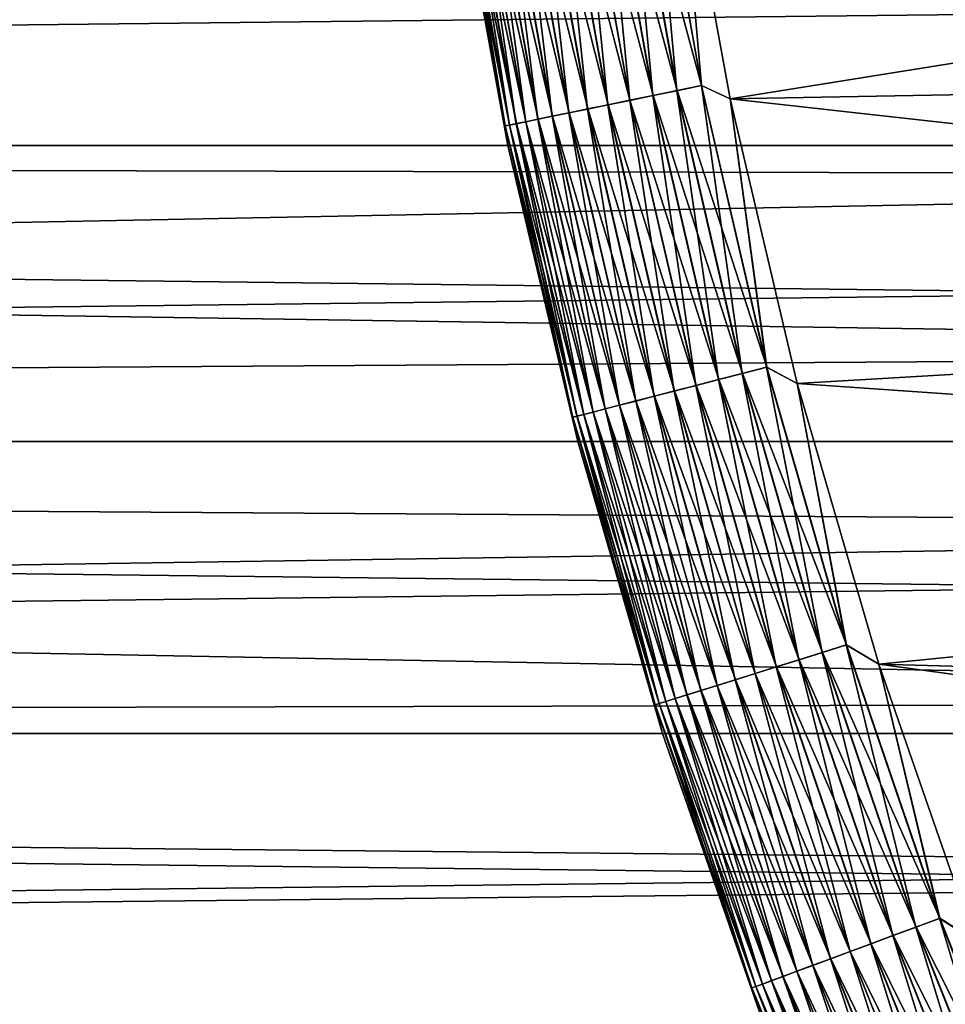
# Model space of a CAD drawing. Header units: metres. Extents: x -46 to 104, y -30 to 30.
# Tile 118 of 256: x -13.8 to -11.76, y -4.55 to -2.38. Entities that reach past the tile are written whole.
import ezdxf

# ---------------------------------------------------------------- set-up
doc = ezdxf.new("R2010")
doc.units = ezdxf.units.M
doc.layers.add('solid_26_000_502_XXX', color=7, linetype='CONTINUOUS')

msp = doc.modelspace()

# ---------------------------------------------------------------- linework, layer by layer
at = {"layer": 'solid_26_000_502_XXX'}
for points in [[(-12.465885, -1.909703, 315.987457), (-12.353161, -2.538639, 315.987457), (-12.411191, -1.901325, 315.996857)], [(-12.410529, -1.901223, 280.003082), (-12.298306, -2.527366, 280.003082), (-12.465237, -1.909604, 280.01239)], [(-12.411191, -1.901325, 315.996857), (-12.298961, -2.527501, 315.996857), (-12.351176, -1.923132, 316)], [(-12.353161, -2.538639, 315.987457), (-12.298961, -2.527501, 315.996857), (-12.411191, -1.901325, 315.996857)], [(-12.410529, -1.901223, 280.003082), (-12.351177, -1.923126, 280), (-12.298306, -2.527366, 280.003082)], [(-12.61899, -1.933158, 315.923248), (-12.504881, -2.569818, 315.923248), (-12.570444, -1.925721, 315.950409)], [(-12.569844, -1.925629, 280.049286), (-12.45618, -2.55981, 280.049286), (-12.618426, -1.933072, 280.076385)], [(-12.570444, -1.925721, 315.950409), (-12.456774, -2.559932, 315.950409), (-12.519194, -1.91787, 315.971893)], [(-12.504881, -2.569818, 315.923248), (-12.456774, -2.559932, 315.950409), (-12.570444, -1.925721, 315.950409)], [(-12.518566, -1.917774, 280.027863), (-12.405365, -2.549367, 280.027863), (-12.569844, -1.925629, 280.049286)], [(-12.405365, -2.549367, 280.027863), (-12.45618, -2.55981, 280.049286), (-12.569844, -1.925629, 280.049286)], [(-12.519194, -1.91787, 315.971893), (-12.405987, -2.549495, 315.971893), (-12.465885, -1.909703, 315.987457)], [(-12.456774, -2.559932, 315.950409), (-12.405987, -2.549495, 315.971893), (-12.519194, -1.91787, 315.971893)], [(-12.465237, -1.909604, 280.01239), (-12.352518, -2.538507, 280.01239), (-12.518566, -1.917774, 280.027863)], [(-12.352518, -2.538507, 280.01239), (-12.405365, -2.549367, 280.027863), (-12.518566, -1.917774, 280.027863)], [(-12.405987, -2.549495, 315.971893), (-12.353161, -2.538639, 315.987457), (-12.465885, -1.909703, 315.987457)], [(-12.298306, -2.527366, 280.003082), (-12.352518, -2.538507, 280.01239), (-12.465237, -1.909604, 280.01239)], [(-12.351177, -1.923126, 280), (-8.774351, -2.002678, 280), (-8.648257, -2.491507, 280)], [(-12.235792, -2.556439, 280), (-12.351177, -1.923126, 280), (-8.648257, -2.491507, 280)], [(-12.298306, -2.527366, 280.003082), (-12.351177, -1.923126, 280), (-12.235792, -2.556439, 280)], [(-8.774351, -2.002678, 316), (-12.351176, -1.923132, 316), (-12.235791, -2.556445, 316)], [(-12.298961, -2.527501, 315.996857), (-12.235791, -2.556445, 316), (-12.351176, -1.923132, 316)], [(-12.742504, -1.95208, 315.811432), (-12.627277, -2.594971, 315.811432), (-12.705565, -1.946421, 315.853302)], [(-12.705095, -1.946349, 280.14621), (-12.590207, -2.587353, 280.14621), (-12.742089, -1.952016, 280.188049)], [(-12.705565, -1.946421, 315.853302), (-12.590673, -2.587449, 315.853302), (-12.664221, -1.940087, 315.890747)], [(-12.627277, -2.594971, 315.811432), (-12.590673, -2.587449, 315.853302), (-12.705565, -1.946421, 315.853302)], [(-12.6637, -1.940008, 280.108826), (-12.549187, -2.578923, 280.108826), (-12.705095, -1.946349, 280.14621)], [(-12.549187, -2.578923, 280.108826), (-12.590207, -2.587353, 280.14621), (-12.705095, -1.946349, 280.14621)], [(-12.664221, -1.940087, 315.890747), (-12.549703, -2.579029, 315.890747), (-12.61899, -1.933158, 315.923248)], [(-12.590673, -2.587449, 315.853302), (-12.549703, -2.579029, 315.890747), (-12.664221, -1.940087, 315.890747)], [(-12.618426, -1.933072, 280.076385), (-12.504323, -2.569704, 280.076385), (-12.6637, -1.940008, 280.108826)], [(-12.504323, -2.569704, 280.076385), (-12.549187, -2.578923, 280.108826), (-12.6637, -1.940008, 280.108826)], [(-12.549703, -2.579029, 315.890747), (-12.504881, -2.569818, 315.923248), (-12.61899, -1.933158, 315.923248)], [(-12.45618, -2.55981, 280.049286), (-12.504323, -2.569704, 280.076385), (-12.618426, -1.933072, 280.076385)], [(-12.847054, -1.968096, 315.555328), (-12.730883, -2.616263, 315.555328), (-12.837832, -1.966684, 315.610657)], [(-12.847054, -1.968096, 315.555328), (-12.845142, -2.000577, 315.5), (-12.730883, -2.616263, 315.555328)], [(-12.837685, -1.966661, 280.388672), (-12.721598, -2.614355, 280.388672), (-12.846981, -1.968085, 280.444031)], [(-12.846981, -1.968085, 280.444031), (-12.73081, -2.616248, 280.444031), (-12.845142, -2.000577, 280.5)], [(-12.721598, -2.614355, 280.388672), (-12.73081, -2.616248, 280.444031), (-12.846981, -1.968085, 280.444031)], [(-12.837832, -1.966684, 315.610657), (-12.721744, -2.614385, 315.610657), (-12.822536, -1.96434, 315.664612)], [(-12.730883, -2.616263, 315.555328), (-12.721744, -2.614385, 315.610657), (-12.837832, -1.966684, 315.610657)], [(-12.822317, -1.964307, 280.334747), (-12.706369, -2.611225, 280.334747), (-12.837685, -1.966661, 280.388672)], [(-12.706369, -2.611225, 280.334747), (-12.721598, -2.614355, 280.388672), (-12.837685, -1.966661, 280.388672)], [(-12.822536, -1.96434, 315.664612), (-12.706587, -2.61127, 315.664612), (-12.80136, -1.961096, 315.716492)], [(-12.721744, -2.614385, 315.610657), (-12.706587, -2.61127, 315.664612), (-12.822536, -1.96434, 315.664612)], [(-12.801071, -1.961052, 280.282898), (-12.685316, -2.606899, 280.282898), (-12.822317, -1.964307, 280.334747)], [(-12.685316, -2.606899, 280.282898), (-12.706369, -2.611225, 280.334747), (-12.822317, -1.964307, 280.334747)], [(-12.80136, -1.961096, 315.716492), (-12.685601, -2.606957, 315.716492), (-12.77457, -1.956992, 315.765625)], [(-12.706587, -2.61127, 315.664612), (-12.685601, -2.606957, 315.716492), (-12.80136, -1.961096, 315.716492)], [(-12.774216, -1.956938, 280.233795), (-12.658703, -2.60143, 280.233795), (-12.801071, -1.961052, 280.282898)], [(-12.658703, -2.60143, 280.233795), (-12.685316, -2.606899, 280.282898), (-12.801071, -1.961052, 280.282898)], [(-12.77457, -1.956992, 315.765625), (-12.659054, -2.601502, 315.765625), (-12.742504, -1.95208, 315.811432)], [(-12.685601, -2.606957, 315.716492), (-12.659054, -2.601502, 315.765625), (-12.77457, -1.956992, 315.765625)], [(-12.742089, -1.952016, 280.188049), (-12.626866, -2.594887, 280.188049), (-12.774216, -1.956938, 280.233795)], [(-12.626866, -2.594887, 280.188049), (-12.658703, -2.60143, 280.233795), (-12.774216, -1.956938, 280.233795)], [(-12.659054, -2.601502, 315.765625), (-12.627277, -2.594971, 315.811432), (-12.742504, -1.95208, 315.811432)], [(-12.590207, -2.587353, 280.14621), (-12.626866, -2.594887, 280.188049), (-12.742089, -1.952016, 280.188049)], [(-8.690792, -2.338817, 12.787883), (-38.5, -2.000576, 12.845143), (-38.5, -2.659175, 12.725124)], [(-8.690795, -2.338807, 599.212097), (-38.5, -2.659175, 599.274902), (-38.5, -2.000576, 599.154846)], [(16, -2.000577, -12.845142), (16, -2.659177, -12.725124), (-38.5, -2.000588, -12.845141)], [(-38.5, -2.659191, 624.725098), (16, -2.659177, 624.725098), (16, -2.000577, 624.845154)], [(-38.5, -2.659191, 624.725098), (16, -2.000577, 624.845154), (-38.5, -2.000588, 624.845154)], [(16, -2.659177, -12.725124), (-38.5, -2.659191, -12.725121), (-38.5, -2.000588, -12.845141)], [(-12.725124, -2.659176, 280.5), (-12.725124, -2.659176, 315.5), (-12.845142, -2.000577, 315.5)], [(-12.730883, -2.616263, 315.555328), (-12.845142, -2.000577, 315.5), (-12.725124, -2.659176, 315.5)], [(-12.845142, -2.000577, 280.5), (-12.725124, -2.659176, 280.5), (-12.845142, -2.000577, 315.5)], [(-12.73081, -2.616248, 280.444031), (-12.725124, -2.659176, 280.5), (-12.845142, -2.000577, 280.5)], [(-8.648257, -2.491507, 316), (-8.774351, -2.002678, 316), (-12.235791, -2.556445, 316)], [(-8.577044, -2.726562, 599.289124), (-38.5, -2.659175, 599.274902), (-8.690795, -2.338807, 599.212097)], [(-8.577039, -2.726575, 12.710854), (-8.690792, -2.338817, 12.787883), (-38.5, -2.659175, 12.725124)], [(-12.235792, -2.556439, 280), (-8.648257, -2.491507, 280), (-8.494953, -2.972497, 280)], [(-8.494953, -2.972497, 316), (-8.648257, -2.491507, 316), (-12.235791, -2.556445, 316)], [(-12.353161, -2.538639, 315.987457), (-12.208726, -3.161058, 315.987457), (-12.298961, -2.527501, 315.996857)], [(-12.298306, -2.527366, 280.003082), (-12.154511, -3.147021, 280.003082), (-12.352518, -2.538507, 280.01239)], [(-12.298961, -2.527501, 315.996857), (-12.155159, -3.147189, 315.996857), (-12.235791, -2.556445, 316)], [(-12.208726, -3.161058, 315.987457), (-12.155159, -3.147189, 315.996857), (-12.298961, -2.527501, 315.996857)], [(-12.298306, -2.527366, 280.003082), (-12.235792, -2.556439, 280), (-12.154511, -3.147021, 280.003082)], [(-12.456774, -2.559932, 315.950409), (-12.311128, -3.187572, 315.950409), (-12.405987, -2.549495, 315.971893)], [(-12.405365, -2.549367, 280.027863), (-12.260319, -3.174417, 280.027863), (-12.45618, -2.55981, 280.049286)], [(-12.405987, -2.549495, 315.971893), (-12.260934, -3.174576, 315.971893), (-12.353161, -2.538639, 315.987457)], [(-12.311128, -3.187572, 315.950409), (-12.260934, -3.174576, 315.971893), (-12.405987, -2.549495, 315.971893)], [(-12.352518, -2.538507, 280.01239), (-12.20809, -3.160893, 280.01239), (-12.405365, -2.549367, 280.027863)], [(-12.20809, -3.160893, 280.01239), (-12.260319, -3.174417, 280.027863), (-12.405365, -2.549367, 280.027863)], [(-12.260934, -3.174576, 315.971893), (-12.208726, -3.161058, 315.987457), (-12.353161, -2.538639, 315.987457)], [(-12.154511, -3.147021, 280.003082), (-12.20809, -3.160893, 280.01239), (-12.352518, -2.538507, 280.01239)], [(-12.087955, -3.18298, 280), (-12.235792, -2.556439, 280), (-8.494953, -2.972497, 280)], [(-12.154511, -3.147021, 280.003082), (-12.235792, -2.556439, 280), (-12.087955, -3.18298, 280)], [(-8.494953, -2.972497, 316), (-12.235791, -2.556445, 316), (-12.087953, -3.182985, 316)], [(-12.155159, -3.147189, 315.996857), (-12.087953, -3.182985, 316), (-12.235791, -2.556445, 316)], [(-12.590673, -2.587449, 315.853302), (-12.443461, -3.221835, 315.853302), (-12.549703, -2.579029, 315.890747)], [(-12.549187, -2.578923, 280.108826), (-12.40246, -3.211219, 280.108826), (-12.590207, -2.587353, 280.14621)], [(-12.549703, -2.579029, 315.890747), (-12.402969, -3.211351, 315.890747), (-12.504881, -2.569818, 315.923248)], [(-12.443461, -3.221835, 315.853302), (-12.402969, -3.211351, 315.890747), (-12.549703, -2.579029, 315.890747)], [(-12.504323, -2.569704, 280.076385), (-12.35812, -3.199739, 280.076385), (-12.549187, -2.578923, 280.108826)], [(-12.35812, -3.199739, 280.076385), (-12.40246, -3.211219, 280.108826), (-12.549187, -2.578923, 280.108826)], [(-12.504881, -2.569818, 315.923248), (-12.358672, -3.199882, 315.923248), (-12.456774, -2.559932, 315.950409)], [(-12.402969, -3.211351, 315.890747), (-12.358672, -3.199882, 315.923248), (-12.504881, -2.569818, 315.923248)], [(-12.45618, -2.55981, 280.049286), (-12.31054, -3.18742, 280.049286), (-12.504323, -2.569704, 280.076385)], [(-12.31054, -3.18742, 280.049286), (-12.35812, -3.199739, 280.076385), (-12.504323, -2.569704, 280.076385)], [(-12.358672, -3.199882, 315.923248), (-12.311128, -3.187572, 315.950409), (-12.456774, -2.559932, 315.950409)], [(-12.260319, -3.174417, 280.027863), (-12.31054, -3.18742, 280.049286), (-12.45618, -2.55981, 280.049286)], [(-12.659054, -2.601502, 315.765625), (-12.511043, -3.239333, 315.765625), (-12.627277, -2.594971, 315.811432)], [(-12.626866, -2.594887, 280.188049), (-12.479231, -3.231097, 280.188049), (-12.658703, -2.60143, 280.233795)], [(-12.627277, -2.594971, 315.811432), (-12.479637, -3.231202, 315.811432), (-12.590673, -2.587449, 315.853302)], [(-12.511043, -3.239333, 315.765625), (-12.479637, -3.231202, 315.811432), (-12.627277, -2.594971, 315.811432)], [(-12.590207, -2.587353, 280.14621), (-12.443001, -3.221716, 280.14621), (-12.626866, -2.594887, 280.188049)], [(-12.443001, -3.221716, 280.14621), (-12.479231, -3.231097, 280.188049), (-12.626866, -2.594887, 280.188049)], [(-12.479637, -3.231202, 315.811432), (-12.443461, -3.221835, 315.853302), (-12.590673, -2.587449, 315.853302)], [(-12.40246, -3.211219, 280.108826), (-12.443001, -3.221716, 280.14621), (-12.590207, -2.587353, 280.14621)], [(-12.730883, -2.616263, 315.555328), (-12.582031, -3.257714, 315.555328), (-12.721744, -2.614385, 315.610657)], [(-12.730883, -2.616263, 315.555328), (-12.725124, -2.659176, 315.5), (-12.582031, -3.257714, 315.555328)], [(-12.721598, -2.614355, 280.388672), (-12.572855, -3.255338, 280.388672), (-12.73081, -2.616248, 280.444031)], [(-12.73081, -2.616248, 280.444031), (-12.581959, -3.257695, 280.444031), (-12.725124, -2.659176, 280.5)], [(-12.572855, -3.255338, 280.388672), (-12.581959, -3.257695, 280.444031), (-12.73081, -2.616248, 280.444031)], [(-12.721744, -2.614385, 315.610657), (-12.572999, -3.255375, 315.610657), (-12.706587, -2.61127, 315.664612)], [(-12.582031, -3.257714, 315.555328), (-12.572999, -3.255375, 315.610657), (-12.721744, -2.614385, 315.610657)], [(-12.706369, -2.611225, 280.334747), (-12.557804, -3.251441, 280.334747), (-12.721598, -2.614355, 280.388672)], [(-12.557804, -3.251441, 280.334747), (-12.572855, -3.255338, 280.388672), (-12.721598, -2.614355, 280.388672)], [(-12.706587, -2.61127, 315.664612), (-12.558019, -3.251496, 315.664612), (-12.685601, -2.606957, 315.716492)], [(-12.572999, -3.255375, 315.610657), (-12.558019, -3.251496, 315.664612), (-12.706587, -2.61127, 315.664612)], [(-12.685316, -2.606899, 280.282898), (-12.536997, -3.246053, 280.282898), (-12.706369, -2.611225, 280.334747)], [(-12.536997, -3.246053, 280.282898), (-12.557804, -3.251441, 280.334747), (-12.706369, -2.611225, 280.334747)], [(-12.685601, -2.606957, 315.716492), (-12.537279, -3.246127, 315.716492), (-12.659054, -2.601502, 315.765625)], [(-12.558019, -3.251496, 315.664612), (-12.537279, -3.246127, 315.716492), (-12.685601, -2.606957, 315.716492)], [(-12.658703, -2.60143, 280.233795), (-12.510695, -3.239244, 280.233795), (-12.685316, -2.606899, 280.282898)], [(-12.510695, -3.239244, 280.233795), (-12.536997, -3.246053, 280.282898), (-12.685316, -2.606899, 280.282898)], [(-12.537279, -3.246127, 315.716492), (-12.511043, -3.239333, 315.765625), (-12.659054, -2.601502, 315.765625)], [(-12.479231, -3.231097, 280.188049), (-12.510695, -3.239244, 280.233795), (-12.658703, -2.60143, 280.233795)], [(-8.577039, -2.726575, 12.710854), (-38.5, -2.659175, 12.725124), (-38.5, -3.310722, 12.571362)], [(-8.444312, -3.113431, 599.378357), (-38.5, -3.310722, 599.42865), (-38.5, -2.659175, 599.274902)], [(-8.444312, -3.113431, 599.378357), (-38.5, -2.659175, 599.274902), (-8.577044, -2.726562, 599.289124)], [(16, -2.659177, -12.725124), (16, -3.310724, -12.571361), (-38.5, -2.659191, -12.725121)], [(-38.5, -3.310741, 624.57135), (16, -3.310724, 624.57135), (16, -2.659177, 624.725098)], [(-38.5, -3.310741, 624.57135), (16, -2.659177, 624.725098), (-38.5, -2.659191, 624.725098)], [(16, -3.310724, -12.571361), (-38.5, -3.310741, -12.571356), (-38.5, -2.659191, -12.725121)], [(-12.571361, -3.310724, 280.5), (-12.571361, -3.310724, 315.5), (-12.725124, -2.659176, 315.5)], [(-12.582031, -3.257714, 315.555328), (-12.725124, -2.659176, 315.5), (-12.571361, -3.310724, 315.5)], [(-12.725124, -2.659176, 280.5), (-12.571361, -3.310724, 280.5), (-12.725124, -2.659176, 315.5)], [(-12.581959, -3.257695, 280.444031), (-12.571361, -3.310724, 280.5), (-12.725124, -2.659176, 280.5)], [(-8.444306, -3.113447, 12.621666), (-8.577039, -2.726575, 12.710854), (-38.5, -3.310722, 12.571362)], [(-12.087955, -3.18298, 280), (-8.494953, -2.972497, 280), (-8.31492, -3.444135, 280)], [(-8.31492, -3.444135, 316), (-8.494953, -2.972497, 316), (-12.087953, -3.182985, 316)], [(-8.291887, -3.499252, 599.479797), (-38.5, -3.310722, 599.42865), (-8.444312, -3.113431, 599.378357)], [(-8.291882, -3.499265, 12.520189), (-8.444306, -3.113447, 12.621666), (-38.5, -3.310722, 12.571362)], [(-12.260934, -3.174576, 315.971893), (-12.084408, -3.791507, 315.971893), (-12.208726, -3.161058, 315.987457)], [(-12.20809, -3.160893, 280.01239), (-12.032325, -3.775166, 280.01239), (-12.260319, -3.174417, 280.027863)], [(-12.208726, -3.161058, 315.987457), (-12.03295, -3.775363, 315.987457), (-12.155159, -3.147189, 315.996857)], [(-12.084408, -3.791507, 315.971893), (-12.03295, -3.775363, 315.987457), (-12.208726, -3.161058, 315.987457)], [(-12.154511, -3.147021, 280.003082), (-11.979517, -3.758598, 280.003082), (-12.20809, -3.160893, 280.01239)], [(-11.979517, -3.758598, 280.003082), (-12.032325, -3.775166, 280.01239), (-12.20809, -3.160893, 280.01239)], [(-12.155159, -3.147189, 315.996857), (-11.980156, -3.758798, 315.996857), (-12.087953, -3.182985, 316)], [(-12.03295, -3.775363, 315.987457), (-11.980156, -3.758798, 315.996857), (-12.155159, -3.147189, 315.996857)], [(-12.154511, -3.147021, 280.003082), (-12.087955, -3.18298, 280), (-11.979517, -3.758598, 280.003082)], [(-12.311128, -3.187572, 315.950409), (-12.133878, -3.807029, 315.950409), (-12.260934, -3.174576, 315.971893)], [(-12.260319, -3.174417, 280.027863), (-12.083801, -3.791317, 280.027863), (-12.31054, -3.18742, 280.049286)], [(-12.133878, -3.807029, 315.950409), (-12.084408, -3.791507, 315.971893), (-12.260934, -3.174576, 315.971893)], [(-12.032325, -3.775166, 280.01239), (-12.083801, -3.791317, 280.027863), (-12.260319, -3.174417, 280.027863)], [(-11.908048, -3.801103, 280), (-12.087955, -3.18298, 280), (-8.31492, -3.444135, 280)], [(-11.979517, -3.758598, 280.003082), (-12.087955, -3.18298, 280), (-11.908048, -3.801103, 280)], [(-8.31492, -3.444135, 316), (-12.087953, -3.182985, 316), (-11.908047, -3.801106, 316)], [(-11.980156, -3.758798, 315.996857), (-11.908047, -3.801106, 316), (-12.087953, -3.182985, 316)], [(-12.402969, -3.211351, 315.890747), (-12.224398, -3.83543, 315.890747), (-12.358672, -3.199882, 315.923248)], [(-12.35812, -3.199739, 280.076385), (-12.180194, -3.821561, 280.076385), (-12.40246, -3.211219, 280.108826)], [(-12.358672, -3.199882, 315.923248), (-12.180738, -3.821731, 315.923248), (-12.311128, -3.187572, 315.950409)], [(-12.224398, -3.83543, 315.890747), (-12.180738, -3.821731, 315.923248), (-12.358672, -3.199882, 315.923248)], [(-12.31054, -3.18742, 280.049286), (-12.133299, -3.806847, 280.049286), (-12.35812, -3.199739, 280.076385)], [(-12.133299, -3.806847, 280.049286), (-12.180194, -3.821561, 280.076385), (-12.35812, -3.199739, 280.076385)], [(-12.180738, -3.821731, 315.923248), (-12.133878, -3.807029, 315.950409), (-12.311128, -3.187572, 315.950409)], [(-12.083801, -3.791317, 280.027863), (-12.133299, -3.806847, 280.049286), (-12.31054, -3.18742, 280.049286)], [(-12.479637, -3.231202, 315.811432), (-12.299962, -3.859138, 315.811432), (-12.443461, -3.221835, 315.853302)], [(-12.443001, -3.221716, 280.14621), (-12.263853, -3.847809, 280.14621), (-12.479231, -3.231097, 280.188049)], [(-12.443461, -3.221835, 315.853302), (-12.264307, -3.847951, 315.853302), (-12.402969, -3.211351, 315.890747)], [(-12.299962, -3.859138, 315.811432), (-12.264307, -3.847951, 315.853302), (-12.443461, -3.221835, 315.853302)], [(-12.40246, -3.211219, 280.108826), (-12.223896, -3.835272, 280.108826), (-12.443001, -3.221716, 280.14621)], [(-12.223896, -3.835272, 280.108826), (-12.263853, -3.847809, 280.14621), (-12.443001, -3.221716, 280.14621)], [(-12.264307, -3.847951, 315.853302), (-12.224398, -3.83543, 315.890747), (-12.402969, -3.211351, 315.890747)], [(-12.180194, -3.821561, 280.076385), (-12.223896, -3.835272, 280.108826), (-12.40246, -3.211219, 280.108826)], [(-12.558019, -3.251496, 315.664612), (-12.377215, -3.883376, 315.664612), (-12.537279, -3.246127, 315.716492)], [(-12.536997, -3.246053, 280.282898), (-12.356496, -3.876876, 280.282898), (-12.557804, -3.251441, 280.334747)], [(-12.537279, -3.246127, 315.716492), (-12.356774, -3.876963, 315.716492), (-12.511043, -3.239333, 315.765625)], [(-12.377215, -3.883376, 315.664612), (-12.356774, -3.876963, 315.716492), (-12.537279, -3.246127, 315.716492)], [(-12.510695, -3.239244, 280.233795), (-12.330573, -3.868742, 280.233795), (-12.536997, -3.246053, 280.282898)], [(-12.330573, -3.868742, 280.233795), (-12.356496, -3.876876, 280.282898), (-12.536997, -3.246053, 280.282898)], [(-12.511043, -3.239333, 315.765625), (-12.330914, -3.86885, 315.765625), (-12.479637, -3.231202, 315.811432)], [(-12.356774, -3.876963, 315.716492), (-12.330914, -3.86885, 315.765625), (-12.511043, -3.239333, 315.765625)], [(-12.479231, -3.231097, 280.188049), (-12.299562, -3.859012, 280.188049), (-12.510695, -3.239244, 280.233795)], [(-12.299562, -3.859012, 280.188049), (-12.330573, -3.868742, 280.233795), (-12.510695, -3.239244, 280.233795)], [(-12.330914, -3.86885, 315.765625), (-12.299962, -3.859138, 315.811432), (-12.479637, -3.231202, 315.811432)], [(-12.263853, -3.847809, 280.14621), (-12.299562, -3.859012, 280.188049), (-12.479231, -3.231097, 280.188049)], [(-12.582031, -3.257714, 315.555328), (-12.400882, -3.890802, 315.555328), (-12.572999, -3.255375, 315.610657)], [(-12.582031, -3.257714, 315.555328), (-12.571361, -3.310724, 315.5), (-12.400882, -3.890802, 315.555328)], [(-12.572855, -3.255338, 280.388672), (-12.391837, -3.887964, 280.388672), (-12.581959, -3.257695, 280.444031)], [(-12.581959, -3.257695, 280.444031), (-12.40081, -3.890779, 280.444031), (-12.571361, -3.310724, 280.5)], [(-12.391837, -3.887964, 280.388672), (-12.40081, -3.890779, 280.444031), (-12.581959, -3.257695, 280.444031)], [(-12.572999, -3.255375, 315.610657), (-12.39198, -3.888009, 315.610657), (-12.558019, -3.251496, 315.664612)], [(-12.400882, -3.890802, 315.555328), (-12.39198, -3.888009, 315.610657), (-12.572999, -3.255375, 315.610657)], [(-12.557804, -3.251441, 280.334747), (-12.377004, -3.88331, 280.334747), (-12.572855, -3.255338, 280.388672)], [(-12.377004, -3.88331, 280.334747), (-12.391837, -3.887964, 280.388672), (-12.572855, -3.255338, 280.388672)], [(-12.39198, -3.888009, 315.610657), (-12.377215, -3.883376, 315.664612), (-12.558019, -3.251496, 315.664612)], [(-12.356496, -3.876876, 280.282898), (-12.377004, -3.88331, 280.334747), (-12.557804, -3.251441, 280.334747)], [(-8.291882, -3.499265, 12.520189), (-38.5, -3.310722, 12.571362), (-38.5, -3.953489, 12.384261)], [(-8.119135, -3.883285, 599.593567), (-38.5, -3.953489, 599.615723), (-38.5, -3.310722, 599.42865)], [(-8.119135, -3.883285, 599.593567), (-38.5, -3.310722, 599.42865), (-8.291887, -3.499252, 599.479797)], [(16, -3.310724, -12.571361), (16, -3.953493, -12.38426), (-38.5, -3.310741, -12.571356)], [(-38.5, -3.953512, 624.384277), (16, -3.953493, 624.384277), (16, -3.310724, 624.57135)], [(-38.5, -3.953512, 624.384277), (16, -3.310724, 624.57135), (-38.5, -3.310741, 624.57135)], [(16, -3.953493, -12.38426), (-38.5, -3.953512, -12.384254), (-38.5, -3.310741, -12.571356)], [(-12.38426, -3.953492, 280.5), (-12.38426, -3.953492, 315.5), (-12.571361, -3.310724, 315.5)], [(-12.400882, -3.890802, 315.555328), (-12.571361, -3.310724, 315.5), (-12.38426, -3.953492, 315.5)], [(-12.571361, -3.310724, 280.5), (-12.38426, -3.953492, 280.5), (-12.571361, -3.310724, 315.5)], [(-12.40081, -3.890779, 280.444031), (-12.38426, -3.953492, 280.5), (-12.571361, -3.310724, 280.5)], [(-11.908048, -3.801103, 280), (-8.31492, -3.444135, 280), (-8.108727, -3.904936, 280)], [(-8.108727, -3.904936, 316), (-8.31492, -3.444135, 316), (-11.908047, -3.801106, 316)], [(-8.119129, -3.883296, 12.40645), (-8.291882, -3.499265, 12.520189), (-38.5, -3.953489, 12.384261)], [(-12.03295, -3.775363, 315.987457), (-11.826287, -4.379976, 315.987457), (-11.980156, -3.758798, 315.996857)], [(-11.979517, -3.758598, 280.003082), (-11.773771, -4.360526, 280.003082), (-12.032325, -3.775166, 280.01239)], [(-11.980156, -3.758798, 315.996857), (-11.774399, -4.360759, 315.996857), (-11.908047, -3.801106, 316)], [(-11.826287, -4.379976, 315.987457), (-11.774399, -4.360759, 315.996857), (-11.980156, -3.758798, 315.996857)], [(-11.979517, -3.758598, 280.003082), (-11.908048, -3.801103, 280), (-11.773771, -4.360526, 280.003082)], [(-12.133878, -3.807029, 315.950409), (-11.925482, -4.416713, 315.950409), (-12.084408, -3.791507, 315.971893)], [(-12.083801, -3.791317, 280.027863), (-11.876265, -4.398486, 280.027863), (-12.133299, -3.806847, 280.049286)], [(-12.084408, -3.791507, 315.971893), (-11.876861, -4.398706, 315.971893), (-12.03295, -3.775363, 315.987457)], [(-11.925482, -4.416713, 315.950409), (-11.876861, -4.398706, 315.971893), (-12.084408, -3.791507, 315.971893)], [(-12.032325, -3.775166, 280.01239), (-11.825672, -4.379748, 280.01239), (-12.083801, -3.791317, 280.027863)], [(-11.825672, -4.379748, 280.01239), (-11.876265, -4.398486, 280.027863), (-12.083801, -3.791317, 280.027863)], [(-11.876861, -4.398706, 315.971893), (-11.826287, -4.379976, 315.987457), (-12.03295, -3.775363, 315.987457)], [(-11.773771, -4.360526, 280.003082), (-11.825672, -4.379748, 280.01239), (-12.032325, -3.775166, 280.01239)], [(-12.180738, -3.821731, 315.923248), (-11.971537, -4.43377, 315.923248), (-12.133878, -3.807029, 315.950409)], [(-12.133299, -3.806847, 280.049286), (-11.924912, -4.416502, 280.049286), (-12.180194, -3.821561, 280.076385)], [(-11.971537, -4.43377, 315.923248), (-11.925482, -4.416713, 315.950409), (-12.133878, -3.807029, 315.950409)], [(-11.876265, -4.398486, 280.027863), (-11.924912, -4.416502, 280.049286), (-12.133299, -3.806847, 280.049286)], [(-11.908048, -3.801103, 280), (-8.108727, -3.904936, 280), (-7.877019, -4.353451, 280)], [(-11.696569, -4.40911, 280), (-11.908048, -3.801103, 280), (-7.877019, -4.353451, 280)], [(-11.773771, -4.360526, 280.003082), (-11.908048, -3.801103, 280), (-11.696569, -4.40911, 280)], [(-8.108727, -3.904936, 316), (-11.908047, -3.801106, 316), (-11.696568, -4.409113, 316)], [(-11.774399, -4.360759, 315.996857), (-11.696568, -4.409113, 316), (-11.908047, -3.801106, 316)], [(-12.264307, -3.847951, 315.853302), (-12.05367, -4.464189, 315.853302), (-12.224398, -3.83543, 315.890747)], [(-12.223896, -3.835272, 280.108826), (-12.013953, -4.44948, 280.108826), (-12.263853, -3.847809, 280.14621)], [(-12.224398, -3.83543, 315.890747), (-12.014446, -4.449663, 315.890747), (-12.180738, -3.821731, 315.923248)], [(-12.05367, -4.464189, 315.853302), (-12.014446, -4.449663, 315.890747), (-12.224398, -3.83543, 315.890747)], [(-12.180194, -3.821561, 280.076385), (-11.971003, -4.433572, 280.076385), (-12.223896, -3.835272, 280.108826)], [(-11.971003, -4.433572, 280.076385), (-12.013953, -4.44948, 280.108826), (-12.223896, -3.835272, 280.108826)], [(-12.014446, -4.449663, 315.890747), (-11.971537, -4.43377, 315.923248), (-12.180738, -3.821731, 315.923248)], [(-11.924912, -4.416502, 280.049286), (-11.971003, -4.433572, 280.076385), (-12.180194, -3.821561, 280.076385)], [(-12.299962, -3.859138, 315.811432), (-12.088714, -4.477168, 315.811432), (-12.264307, -3.847951, 315.853302)], [(-12.263853, -3.847809, 280.14621), (-12.053224, -4.464024, 280.14621), (-12.299562, -3.859012, 280.188049)], [(-12.088714, -4.477168, 315.811432), (-12.05367, -4.464189, 315.853302), (-12.264307, -3.847951, 315.853302)], [(-12.013953, -4.44948, 280.108826), (-12.053224, -4.464024, 280.14621), (-12.263853, -3.847809, 280.14621)], [(-12.377215, -3.883376, 315.664612), (-12.164639, -4.505288, 315.664612), (-12.356774, -3.876963, 315.716492)], [(-12.356496, -3.876876, 280.282898), (-12.144276, -4.497746, 280.282898), (-12.377004, -3.88331, 280.334747)], [(-12.356774, -3.876963, 315.716492), (-12.144549, -4.497847, 315.716492), (-12.330914, -3.86885, 315.765625)], [(-12.164639, -4.505288, 315.664612), (-12.144549, -4.497847, 315.716492), (-12.356774, -3.876963, 315.716492)], [(-12.330573, -3.868742, 280.233795), (-12.118798, -4.48831, 280.233795), (-12.356496, -3.876876, 280.282898)], [(-12.118798, -4.48831, 280.233795), (-12.144276, -4.497746, 280.282898), (-12.356496, -3.876876, 280.282898)], [(-12.330914, -3.86885, 315.765625), (-12.119134, -4.488434, 315.765625), (-12.299962, -3.859138, 315.811432)], [(-12.144549, -4.497847, 315.716492), (-12.119134, -4.488434, 315.765625), (-12.330914, -3.86885, 315.765625)], [(-12.299562, -3.859012, 280.188049), (-12.08832, -4.477022, 280.188049), (-12.330573, -3.868742, 280.233795)], [(-12.08832, -4.477022, 280.188049), (-12.118798, -4.48831, 280.233795), (-12.330573, -3.868742, 280.233795)], [(-12.119134, -4.488434, 315.765625), (-12.088714, -4.477168, 315.811432), (-12.299962, -3.859138, 315.811432)], [(-12.053224, -4.464024, 280.14621), (-12.08832, -4.477022, 280.188049), (-12.299562, -3.859012, 280.188049)], [(-7.925864, -4.263909, 599.719177), (-38.5, -3.953489, 599.615723), (-8.119135, -3.883285, 599.593567)], [(-7.925859, -4.263919, 12.280839), (-8.119129, -3.883296, 12.40645), (-38.5, -3.953489, 12.384261)], [(-12.400882, -3.890802, 315.555328), (-12.1879, -4.513902, 315.555328), (-12.39198, -3.888009, 315.610657)], [(-12.400882, -3.890802, 315.555328), (-12.38426, -3.953492, 315.5), (-12.1879, -4.513902, 315.555328)], [(-12.391837, -3.887964, 280.388672), (-12.17901, -4.51061, 280.388672), (-12.40081, -3.890779, 280.444031)], [(-12.40081, -3.890779, 280.444031), (-12.18783, -4.513876, 280.444031), (-12.38426, -3.953492, 280.5)], [(-12.17901, -4.51061, 280.388672), (-12.18783, -4.513876, 280.444031), (-12.40081, -3.890779, 280.444031)], [(-12.39198, -3.888009, 315.610657), (-12.179151, -4.510662, 315.610657), (-12.377215, -3.883376, 315.664612)], [(-12.1879, -4.513902, 315.555328), (-12.179151, -4.510662, 315.610657), (-12.39198, -3.888009, 315.610657)], [(-12.377004, -3.88331, 280.334747), (-12.164432, -4.50521, 280.334747), (-12.391837, -3.887964, 280.388672)], [(-12.164432, -4.50521, 280.334747), (-12.17901, -4.51061, 280.388672), (-12.391837, -3.887964, 280.388672)], [(-12.179151, -4.510662, 315.610657), (-12.164639, -4.505288, 315.664612), (-12.377215, -3.883376, 315.664612)], [(-12.144276, -4.497746, 280.282898), (-12.164432, -4.50521, 280.334747), (-12.377004, -3.88331, 280.334747)], [(-7.925859, -4.263919, 12.280839), (-38.5, -3.953489, 12.384261), (-38.5, -4.585773, 12.16432)], [(-7.925864, -4.263909, 599.719177), (-38.5, -4.585773, 599.835693), (-38.5, -3.953489, 599.615723)], [(16, -3.953493, -12.38426), (16, -4.585777, -12.164319), (-38.5, -3.953512, -12.384254)], [(-38.5, -4.585798, 624.164307), (16, -4.585777, 624.164307), (16, -3.953493, 624.384277)], [(-38.5, -4.585798, 624.164307), (16, -3.953493, 624.384277), (-38.5, -3.953512, 624.384277)], [(16, -4.585777, -12.164319), (-38.5, -4.585798, -12.16431), (-38.5, -3.953512, -12.384254)], [(-12.164319, -4.585777, 280.5), (-12.164319, -4.585777, 315.5), (-12.38426, -3.953492, 315.5)], [(-12.1879, -4.513902, 315.555328), (-12.38426, -3.953492, 315.5), (-12.164319, -4.585777, 315.5)], [(-12.38426, -3.953492, 280.5), (-12.164319, -4.585777, 280.5), (-12.38426, -3.953492, 315.5)], [(-12.18783, -4.513876, 280.444031), (-12.164319, -4.585777, 280.5), (-12.38426, -3.953492, 280.5)], [(-7.711848, -4.639789, 599.856201), (-38.5, -4.585773, 599.835693), (-7.925864, -4.263909, 599.719177)], [(-7.711843, -4.639796, 12.143817), (-7.925859, -4.263919, 12.280839), (-38.5, -4.585773, 12.16432)], [(-11.826287, -4.379976, 315.987457), (-11.589267, -4.973346, 315.987457), (-11.774399, -4.360759, 315.996857)], [(-11.773771, -4.360526, 280.003082), (-11.537803, -4.951261, 280.003082), (-11.825672, -4.379748, 280.01239)], [(-11.774399, -4.360759, 315.996857), (-11.538418, -4.951525, 315.996857), (-11.696568, -4.409113, 316)], [(-11.589267, -4.973346, 315.987457), (-11.538418, -4.951525, 315.996857), (-11.774399, -4.360759, 315.996857)], [(-11.773771, -4.360526, 280.003082), (-11.696569, -4.40911, 280), (-11.537803, -4.951261, 280.003082)], [(-11.925482, -4.416713, 315.950409), (-11.686472, -5.01506, 315.950409), (-11.876861, -4.398706, 315.971893)], [(-11.876265, -4.398486, 280.027863), (-11.638242, -4.994363, 280.027863), (-11.924912, -4.416502, 280.049286)], [(-11.876861, -4.398706, 315.971893), (-11.638826, -4.994614, 315.971893), (-11.826287, -4.379976, 315.987457)], [(-11.686472, -5.01506, 315.950409), (-11.638826, -4.994614, 315.971893), (-11.876861, -4.398706, 315.971893)], [(-11.825672, -4.379748, 280.01239), (-11.588663, -4.973087, 280.01239), (-11.876265, -4.398486, 280.027863)], [(-11.588663, -4.973087, 280.01239), (-11.638242, -4.994363, 280.027863), (-11.876265, -4.398486, 280.027863)], [(-11.638826, -4.994614, 315.971893), (-11.589267, -4.973346, 315.987457), (-11.826287, -4.379976, 315.987457)], [(-11.537803, -4.951261, 280.003082), (-11.588663, -4.973087, 280.01239), (-11.825672, -4.379748, 280.01239)], [(-11.971537, -4.43377, 315.923248), (-11.731605, -5.034428, 315.923248), (-11.925482, -4.416713, 315.950409)], [(-11.924912, -4.416502, 280.049286), (-11.685915, -5.014821, 280.049286), (-11.971003, -4.433572, 280.076385)], [(-11.731605, -5.034428, 315.923248), (-11.686472, -5.01506, 315.950409), (-11.925482, -4.416713, 315.950409)], [(-11.638242, -4.994363, 280.027863), (-11.685915, -5.014821, 280.049286), (-11.924912, -4.416502, 280.049286)], [(-12.014446, -4.449663, 315.890747), (-11.773655, -5.052473, 315.890747), (-11.971537, -4.43377, 315.923248)], [(-11.971003, -4.433572, 280.076385), (-11.731081, -5.034203, 280.076385), (-12.013953, -4.44948, 280.108826)], [(-11.773655, -5.052473, 315.890747), (-11.731605, -5.034428, 315.923248), (-11.971537, -4.43377, 315.923248)], [(-11.685915, -5.014821, 280.049286), (-11.731081, -5.034203, 280.076385), (-11.971003, -4.433572, 280.076385)], [(-12.088714, -4.477168, 315.811432), (-11.846433, -5.083704, 315.811432), (-12.05367, -4.464189, 315.853302)], [(-12.053224, -4.464024, 280.14621), (-11.811654, -5.06878, 280.14621), (-12.08832, -4.477022, 280.188049)], [(-12.05367, -4.464189, 315.853302), (-11.812092, -5.068968, 315.853302), (-12.014446, -4.449663, 315.890747)], [(-11.846433, -5.083704, 315.811432), (-11.812092, -5.068968, 315.853302), (-12.05367, -4.464189, 315.853302)], [(-12.013953, -4.44948, 280.108826), (-11.77317, -5.052266, 280.108826), (-12.053224, -4.464024, 280.14621)], [(-11.77317, -5.052266, 280.108826), (-11.811654, -5.06878, 280.14621), (-12.053224, -4.464024, 280.14621)], [(-11.812092, -5.068968, 315.853302), (-11.773655, -5.052473, 315.890747), (-12.014446, -4.449663, 315.890747)], [(-11.731081, -5.034203, 280.076385), (-11.77317, -5.052266, 280.108826), (-12.013953, -4.44948, 280.108826)], [(-12.119134, -4.488434, 315.765625), (-11.876244, -5.096498, 315.765625), (-12.088714, -4.477168, 315.811432)], [(-12.08832, -4.477022, 280.188049), (-11.846047, -5.083539, 280.188049), (-12.118798, -4.48831, 280.233795)], [(-11.876244, -5.096498, 315.765625), (-11.846433, -5.083704, 315.811432), (-12.088714, -4.477168, 315.811432)], [(-11.811654, -5.06878, 280.14621), (-11.846047, -5.083539, 280.188049), (-12.08832, -4.477022, 280.188049)], [(-12.179151, -4.510662, 315.610657), (-11.935058, -5.121737, 315.610657), (-12.164639, -4.505288, 315.664612)], [(-12.164432, -4.50521, 280.334747), (-11.920633, -5.115547, 280.334747), (-12.17901, -4.51061, 280.388672)], [(-12.164639, -4.505288, 315.664612), (-11.920837, -5.115634, 315.664612), (-12.144549, -4.497847, 315.716492)], [(-11.935058, -5.121737, 315.610657), (-11.920837, -5.115634, 315.664612), (-12.164639, -4.505288, 315.664612)], [(-12.144276, -4.497746, 280.282898), (-11.900882, -5.10707, 280.282898), (-12.164432, -4.50521, 280.334747)], [(-11.900882, -5.10707, 280.282898), (-11.920633, -5.115547, 280.334747), (-12.164432, -4.50521, 280.334747)], [(-12.144549, -4.497847, 315.716492), (-11.90115, -5.107186, 315.716492), (-12.119134, -4.488434, 315.765625)], [(-11.920837, -5.115634, 315.664612), (-11.90115, -5.107186, 315.716492), (-12.144549, -4.497847, 315.716492)], [(-12.118798, -4.48831, 280.233795), (-11.875915, -5.096356, 280.233795), (-12.144276, -4.497746, 280.282898)], [(-11.875915, -5.096356, 280.233795), (-11.900882, -5.10707, 280.282898), (-12.144276, -4.497746, 280.282898)], [(-11.90115, -5.107186, 315.716492), (-11.876244, -5.096498, 315.765625), (-12.119134, -4.488434, 315.765625)], [(-11.846047, -5.083539, 280.188049), (-11.875915, -5.096356, 280.233795), (-12.118798, -4.48831, 280.233795)], [(-12.1879, -4.513902, 315.555328), (-11.943631, -5.125416, 315.555328), (-12.179151, -4.510662, 315.610657)], [(-12.1879, -4.513902, 315.555328), (-12.164319, -4.585777, 315.5), (-11.943631, -5.125416, 315.555328)], [(-12.17901, -4.51061, 280.388672), (-11.93492, -5.121677, 280.388672), (-12.18783, -4.513876, 280.444031)], [(-12.18783, -4.513876, 280.444031), (-11.943563, -5.125386, 280.444031), (-12.164319, -4.585777, 280.5)], [(-11.93492, -5.121677, 280.388672), (-11.943563, -5.125386, 280.444031), (-12.18783, -4.513876, 280.444031)], [(-11.943631, -5.125416, 315.555328), (-11.935058, -5.121737, 315.610657), (-12.179151, -4.510662, 315.610657)], [(-11.920633, -5.115547, 280.334747), (-11.93492, -5.121677, 280.388672), (-12.17901, -4.51061, 280.388672)]]:
    msp.add_3dface(points, dxfattribs=at)

doc.saveas('drawing.dxf')
